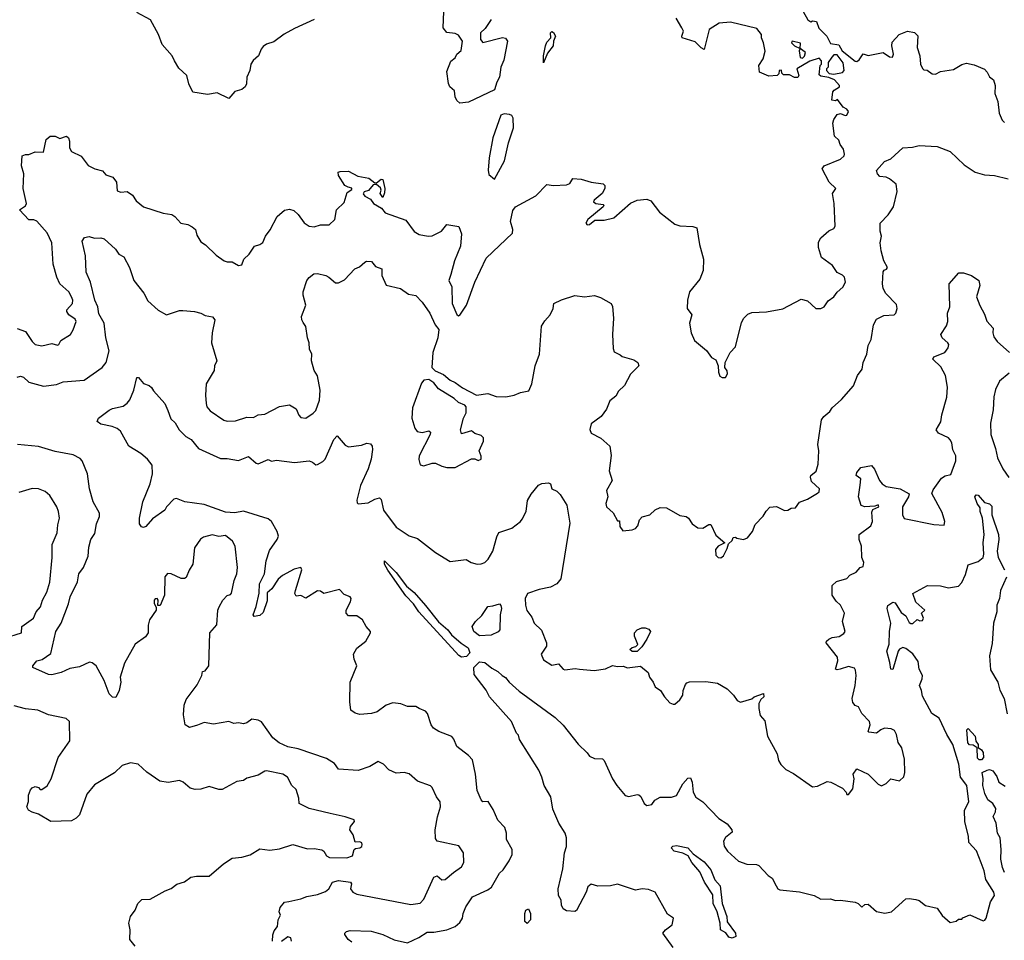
# Model space of a CAD drawing. Extents: x 1690054 to 1842981, y 782881 to 914114.
# Tile 178 of 256: x 1760730 to 1766735, y 838131 to 843745. Entities that reach past the tile are written whole.
import ezdxf

# ---------------------------------------------------------------- set-up
doc = ezdxf.new("R2010")
doc.units = 0

msp = doc.modelspace()

# ---------------------------------------------------------------- linework, layer by layer
at = {"layer": '0CON10XD'}
for points in [[(1762525, 843745.6), (1762405, 843690.6), (1762343, 843657), (1762279.6, 843610.4), (1762234.6, 843595.4), (1762215, 843581.9), (1762201.5, 843565), (1762186.8, 843525), (1762153.2, 843496.8), (1762138.9, 843475), (1762132.5, 843435), (1762114.4, 843395), (1762113.1, 843355), (1762105.4, 843335), (1762085, 843319.6), (1762042.8, 843307.2), (1762006, 843264), (1761935, 843299.5), (1761875, 843288.4), (1761785, 843302.5), (1761761.2, 843355), (1761750, 843405), (1761700.5, 843450.5), (1761673.8, 843495), (1761658.8, 843525), (1761598.2, 843595), (1761576.2, 843655), (1761527.2, 843745), (1761445, 843790)], [(1763604.3, 843745.7), (1763569.1, 843690.9), (1763539.7, 843665), (1763540.5, 843625), (1763555, 843605.3), (1763675, 843637), (1763692.5, 843632.5), (1763703.8, 843615), (1763681.9, 843498.1), (1763664.5, 843455), (1763657, 843395), (1763639.8, 843365), (1763625, 843317.5), (1763467.7, 843242.3), (1763415, 843235.4), (1763395, 843252.1), (1763385.7, 843275), (1763382, 843312), (1763352.9, 843335), (1763345, 843356.7), (1763335, 843430), (1763358.4, 843491.6), (1763385, 843513.5), (1763396.6, 843535), (1763421.9, 843558.1), (1763430, 843615), (1763405, 843650.2), (1763385, 843661.8), (1763335, 843667.1), (1763312.4, 843695), (1763315.7, 843795)], [(1765507.5, 843795), (1765537.5, 843745), (1765555, 843732.5), (1765565, 843737.5), (1765590, 843735), (1765604.2, 843694.2), (1765652.5, 843645), (1765675, 843600), (1765725, 843592.5), (1765746.1, 843556.1), (1765825, 843493.3), (1765835, 843490), (1765849.5, 843500.5), (1765875, 843537.5), (1765905, 843526.7), (1765995, 843545.6), (1766035, 843519.7), (1766052.2, 843517.8), (1766059.6, 843535), (1766048.7, 843585), (1766051.1, 843608.9), (1766093.3, 843655), (1766145, 843676.2), (1766187.7, 843667.7), (1766207.3, 843647.3), (1766204.1, 843575.9), (1766218.8, 843525), (1766223.3, 843475), (1766235, 843447.5), (1766245, 843440), (1766265, 843437.5), (1766295.5, 843415.5), (1766315, 843412.9), (1766345, 843429.2), (1766425, 843442.5), (1766475, 843472.9), (1766505, 843481.1)], [(1762733.3, 842723.3), (1762713.3, 842735), (1762673.3, 842795), (1762672.5, 842815), (1762685, 842820), (1762735, 842822), (1762791.3, 842791.3), (1762858.7, 842778.7), (1762895, 842750), (1762905, 842750), (1762935, 842772.5), (1762945, 842770), (1762955.8, 842715), (1762955, 842690), (1762945, 842660), (1762927.5, 842685), (1762933.8, 842705), (1762930, 842720), (1762905, 842740), (1762885, 842737.5), (1762856.2, 842703.8), (1762830, 842695), (1762825, 842682.5), (1762835, 842670), (1762870, 842650), (1762887.5, 842625), (1762936.4, 842596.4), (1762957.7, 842567.7), (1763085, 842522.5), (1763135, 842454.2), (1763166.7, 842435), (1763220, 842425), (1763245, 842427.8), (1763301.9, 842455), (1763335, 842496.7), (1763408.1, 842485), (1763425, 842440), (1763418.2, 842365), (1763382.5, 842275), (1763359.5, 842190.5), (1763347.5, 842155), (1763365.8, 842115.8), (1763368, 842015), (1763395, 841947.5), (1763405, 841940), (1763415, 841943.3), (1763454.6, 842005), (1763506.3, 842145), (1763575, 842291.2), (1763735.7, 842444.3), (1763738.2, 842465), (1763723.3, 842515), (1763738, 842582), (1763753.6, 842605), (1763878.5, 842671.5), (1763945, 842740), (1763985, 842734), (1764065, 842738.6), (1764085, 842746.7), (1764104.1, 842775.9), (1764155, 842772.4), (1764215, 842754.7), (1764288, 842745), (1764298.1, 842735), (1764298.6, 842715), (1764282, 842685), (1764233.3, 842645), (1764230, 842635), (1764244.4, 842624.4), (1764289.2, 842619.2), (1764293.3, 842615), (1764288.8, 842605), (1764195, 842527.5), (1764183.1, 842505), (1764190, 842495), (1764205, 842496.2), (1764237.4, 842522.6), (1764295, 842523.2), (1764353.3, 842536.7), (1764455, 842627.3), (1764496.2, 842643.8), (1764555, 842650), (1764579.7, 842639.7), (1764630.9, 842570.9), (1764725, 842497.5), (1764755, 842488.1), (1764835, 842484.2), (1764860, 842475), (1764876, 842375), (1764900, 842285), (1764897.8, 842215), (1764877.8, 842162.2), (1764815.6, 842085), (1764802.9, 842035), (1764800.8, 841985), (1764830, 841945), (1764813.8, 841895), (1764824, 841835), (1764845, 841788.8), (1764917.7, 841727.7), (1764950, 841685), (1764975, 841670), (1764990, 841635), (1764992.5, 841595), (1765000.7, 841570.7), (1765015, 841562.5), (1765035, 841563.3), (1765047.1, 841585), (1765043.9, 841603.9), (1765030, 841625), (1765032.5, 841655), (1765062, 841715), (1765095, 841750), (1765132.3, 841897.7), (1765146.4, 841925), (1765170.6, 841949.4), (1765195, 841960), (1765285, 841964.3), (1765385, 841982.9), (1765495, 842041.2), (1765535, 842030), (1765584.6, 841984.6), (1765615.6, 841984.4), (1765635.5, 841994.5), (1765660.2, 842029.8), (1765695.5, 842054.5), (1765715.6, 842084.4), (1765750.8, 842115), (1765765.6, 842145), (1765760.8, 842175), (1765747.8, 842187.8), (1765715, 842203.1), (1765686.8, 842246.8), (1765619.2, 842295), (1765600.6, 842355), (1765601.2, 842388.8), (1765615, 842415.9), (1765665, 842458), (1765695, 842472), (1765704.2, 842485.8), (1765697.1, 842625), (1765686, 842685), (1765707.5, 842715), (1765666.2, 842755), (1765624.5, 842835), (1765635.8, 842855), (1765735, 842894.5), (1765757.5, 842915), (1765760.8, 842925), (1765754.2, 842955), (1765734, 842985), (1765725, 843011.2), (1765700, 843035), (1765688.8, 843115), (1765694.1, 843135.9), (1765715, 843166.7), (1765735, 843173.3), (1765765, 843161.2), (1765775, 843163.8), (1765783.8, 843185), (1765775, 843200), (1765751.7, 843211.7), (1765718.3, 843258.3), (1765705, 843250), (1765682.5, 843255), (1765690, 843305), (1765696.7, 843315), (1765730, 843335), (1765730, 843345), (1765698.3, 843378.3), (1765665, 843392.5), (1765615, 843400), (1765605, 843410), (1765612.5, 843465), (1765620, 843475), (1765620, 843495), (1765605, 843510), (1765548.3, 843491.7), (1765470, 843445), (1765482.5, 843405), (1765475, 843392.5), (1765455, 843392.5), (1765425, 843410), (1765388.3, 843408.3), (1765378.3, 843418.3), (1765375, 843437.5), (1765362.5, 843435), (1765360, 843415), (1765350, 843405), (1765298.3, 843401.7), (1765242.5, 843425), (1765237.5, 843465), (1765263.6, 843506.4), (1765275.9, 843554.1), (1765266.2, 843605), (1765253.3, 843635), (1765253.8, 843655), (1765225, 843690.6), (1765065, 843729.5), (1764995, 843724.4), (1764935, 843686.2), (1764905, 843563.3), (1764885, 843574.3), (1764850, 843610), (1764770, 843635), (1764767.5, 843645), (1764777.5, 843675), (1764768.8, 843695), (1764733.1, 843755)], [(1763925, 843482.5), (1763924.7, 843524.7), (1763937.4, 843585), (1763945, 843607.3), (1763968.6, 843635), (1763966.7, 843665), (1763975, 843673.3), (1763985, 843667.5), (1763997.3, 843645), (1763985.3, 843615), (1763983.5, 843585), (1763948.8, 843541.2), (1763925, 843482.5)], [(1765505, 843510), (1765517, 843523), (1765522.5, 843545), (1765490, 843570), (1765492.5, 843602.5), (1765440, 843615), (1765437.5, 843605), (1765455, 843586.7), (1765490, 843570), (1765483.3, 843555), (1765490, 843515), (1765505, 843510)], [(1765695, 843412.5), (1765747, 843423), (1765757.5, 843435), (1765751.7, 843481.7), (1765715, 843530), (1765695, 843530), (1765683.6, 843516.4), (1765660, 843485), (1765660, 843455), (1765650, 843445), (1765650, 843435), (1765667, 843417), (1765695, 843412.5)], [(1766505, 843481.1), (1766550.3, 843470.3), (1766613.2, 843443.2), (1766631.2, 843425), (1766645, 843397.5), (1766669.2, 843379.2), (1766678.8, 843345), (1766676.7, 843295), (1766696.1, 843246.1), (1766703.8, 843175), (1766721.7, 843131.7), (1766735, 843117.5)], [(1763625, 842772.5), (1763686.2, 842883.8), (1763711.6, 842995), (1763740.9, 843085), (1763740.3, 843145), (1763731.2, 843161.2), (1763717.4, 843167.4), (1763685, 843171), (1763665, 843162.3), (1763614.8, 843024.8), (1763592.4, 842902.4), (1763587.7, 842827.7), (1763591.7, 842801.7), (1763625, 842772.5)], [(1760715, 841862.5), (1760765, 841844.4), (1760805, 841782.5), (1760825, 841764.4), (1760865, 841757.1), (1760925, 841771.4), (1760959.4, 841760.6), (1760968.8, 841765), (1760981.4, 841788.6), (1761038.6, 841825), (1761056.2, 841853.8), (1761074.4, 841905), (1761068.7, 841918.7), (1761030, 841945), (1761017.5, 841965), (1761018.1, 841975), (1761051.4, 842015), (1761053.1, 842035), (1761045.4, 842055.4), (1761028.6, 842085), (1760973.5, 842135), (1760955.5, 842174.5), (1760934, 842255), (1760926.4, 842385), (1760896.2, 842445), (1760835, 842515.8), (1760815, 842524.2), (1760785, 842524), (1760727.5, 842585), (1760765, 842610), (1760770.6, 842625), (1760751.1, 842715), (1760755.6, 842805.6), (1760740, 842855), (1760744.2, 842915.8), (1760765, 842923.3), (1760785, 842922.5), (1760825, 842938.8), (1760875, 842937.5), (1760890.6, 843015), (1760915, 843034.5), (1760945, 843035.3), (1760975, 843020), (1761015, 843034.4), (1761027.8, 843025), (1761034.4, 843005), (1761033, 842963), (1761045, 842940.8), (1761105, 842912.5), (1761146.4, 842856.4), (1761188.8, 842835), (1761234.1, 842824.1), (1761255, 842800), (1761296.7, 842785), (1761320, 842755), (1761325, 842702.5), (1761346.4, 842693.6), (1761385, 842696.7), (1761416.7, 842675), (1761440.5, 842640.5), (1761485, 842604), (1761603.9, 842566.1), (1761657.3, 842557.3), (1761675.9, 842545.9), (1761712.5, 842505), (1761755, 842496.2), (1761782.1, 842482.1), (1761802, 842465), (1761810.9, 842430.9), (1761835, 842391.2), (1761862.5, 842372.5), (1761928.3, 842308.3), (1761977.5, 842275), (1761995, 842268), (1762025, 842268), (1762065, 842246.7), (1762085, 842250), (1762097.5, 842285), (1762130, 842315), (1762162.5, 842365), (1762195, 842373.3), (1762212.5, 842387.5), (1762228.1, 842425), (1762257, 842463), (1762300, 842545), (1762345, 842584), (1762375, 842590), (1762401.2, 842581.2), (1762428, 842558), (1762465, 842506.7), (1762495, 842486), (1762525, 842482.5), (1762565, 842494.2), (1762616.7, 842495), (1762652.7, 842527.3), (1762662.5, 842585), (1762708.6, 842631.4), (1762727.7, 842692.3), (1762755, 842710), (1762755, 842717.5), (1762733.3, 842723.3)], [(1766034, 842774), (1766015, 842784.5), (1765975, 842790), (1765961.1, 842805), (1765956.2, 842825), (1766005, 842880), (1766042.3, 842897.7), (1766115, 842963.3), (1766175, 842968), (1766215, 842978.8), (1766325, 842971.4), (1766405, 842941.2), (1766490, 842860), (1766556.4, 842816.4), (1766615, 842800), (1766674.3, 842794.3), (1766757.5, 842775)], [(1760715, 841565.5), (1760735, 841571.9), (1760753.8, 841565), (1760785, 841534.4), (1760875, 841511.1), (1760955, 841521.3), (1760995, 841537.7), (1761122.3, 841547.7), (1761232, 841625), (1761257.5, 841655), (1761274.5, 841725), (1761255.9, 841805), (1761245, 841894), (1761211.9, 841951.9), (1761206.9, 841995), (1761187.8, 842035), (1761160.6, 842145), (1761134.3, 842205), (1761131.4, 842305), (1761111.5, 842395), (1761123.9, 842416.1), (1761152.6, 842422.6), (1761185, 842412.9), (1761225, 842414.2), (1761245, 842408), (1761314.2, 842345), (1761335, 842316.2), (1761365, 842298.8), (1761399.6, 842235), (1761425, 842154.2), (1761487.4, 842077.4), (1761510.6, 842030.6), (1761575, 841972.9), (1761625, 841946.2), (1761705, 841972), (1761725, 841972), (1761795, 841966.2), (1761835, 841956), (1761861.4, 841941.4), (1761905, 841933.3), (1761920, 841915), (1761903.3, 841835), (1761898.6, 841775), (1761931.2, 841665), (1761918.1, 841635), (1761916, 841605), (1761866.4, 841523.6), (1761862.2, 841455), (1761867.1, 841405), (1761872, 841385), (1761890.9, 841360.9), (1761975, 841302.5), (1761995, 841297.5), (1762045, 841299.2), (1762115, 841320.4), (1762155, 841320), (1762185, 841335.5), (1762225, 841339.6), (1762313.9, 841386.1), (1762375, 841396.9), (1762415, 841371.2), (1762432.5, 841332.5), (1762445, 841318.8), (1762475, 841316), (1762520, 841345), (1762535, 841362.5), (1762557.5, 841425), (1762562.2, 841485), (1762545, 841572.5), (1762525.7, 841605.7), (1762510.3, 841665), (1762510.7, 841705), (1762497.9, 841735), (1762495.4, 841775), (1762484.5, 841805), (1762474.2, 841874.2), (1762459.1, 841899.1), (1762450, 841915), (1762448.6, 841935), (1762474.2, 842005), (1762458.8, 842065), (1762459.2, 842085), (1762480.8, 842155), (1762495, 842173.8), (1762524.4, 842195.6), (1762545, 842198), (1762595.9, 842185.9), (1762615.8, 842175.8), (1762655, 842140), (1762675, 842140), (1762710.5, 842159.5), (1762773.8, 842225), (1762802.2, 842237.8), (1762835, 842267.5), (1762845, 842272.5), (1762875, 842270), (1762900, 842240), (1762937.5, 842225), (1762937.5, 842185), (1762965, 842125.4), (1763052.5, 842105), (1763101.9, 842071.9), (1763145, 842062.7), (1763185, 842023.1), (1763231.7, 841955), (1763264.6, 841884.6), (1763285.5, 841855), (1763280.4, 841805), (1763248.5, 841715), (1763242.3, 841625), (1763263.4, 841603.4), (1763315, 841582.1), (1763355, 841547.5), (1763385, 841533.4), (1763429.7, 841499.7), (1763515, 841455.6), (1763585, 841466.2), (1763635, 841447.1), (1763695, 841446.2), (1763745, 841454.6), (1763785, 841471.4), (1763835, 841482.5), (1763853.3, 841525), (1763872.7, 841635), (1763900.3, 841705), (1763912.9, 841877.1), (1763932, 841908), (1763966, 841945), (1763983.3, 841985), (1763987.5, 842015), (1764035, 842037.5), (1764115, 842063.3), (1764175, 842055.8), (1764235, 842063.8), (1764271.2, 842051.2), (1764336.2, 842015), (1764345.9, 841995.9), (1764351.6, 841925), (1764345.3, 841825), (1764349.1, 841739.1), (1764355, 841720), (1764392, 841702), (1764405, 841691.2), (1764475, 841670), (1764498.8, 841655), (1764506.7, 841635), (1764455, 841583.3), (1764419.2, 841515), (1764380.9, 841479.1), (1764365, 841449.2), (1764328.7, 841421.3), (1764309.1, 841370.9), (1764275.8, 841325), (1764215, 841281.2), (1764206, 841246), (1764215, 841223.3), (1764274.1, 841194.1), (1764328.8, 841145), (1764336.6, 841086.6), (1764324.6, 840994.6), (1764342.5, 840935), (1764308.8, 840875), (1764316.2, 840835), (1764303.8, 840795), (1764308.8, 840775), (1764348.3, 840738.3), (1764375, 840690), (1764388.3, 840688.3), (1764390, 840655), (1764408.3, 840628.3), (1764465, 840633.3), (1764485, 840643.3), (1764500.7, 840659.3), (1764510, 840695), (1764527, 840713), (1764572.5, 840725), (1764605, 840756.7), (1764635, 840771.2), (1764675, 840768.8), (1764755, 840721.2), (1764795, 840716.2), (1764808.8, 840705), (1764831.7, 840671.7), (1764865, 840646.7), (1764896.1, 840643.9), (1764933, 840667), (1764945, 840667.5), (1764975, 840602.5), (1765030, 840555), (1764990, 840535), (1764972.5, 840515), (1764975, 840480), (1764990, 840465), (1765005, 840462.5), (1765022.5, 840475), (1765045, 840520), (1765051.7, 840548.3), (1765075, 840570), (1765081.7, 840588.3), (1765095, 840590), (1765103, 840583), (1765144.3, 840574.3), (1765169.2, 840585), (1765200, 840625), (1765215, 840667.5), (1765265, 840718), (1765282.1, 840747.9), (1765305, 840772), (1765345, 840775.8), (1765395, 840751.9), (1765415, 840754.3), (1765435, 840765.8), (1765460.7, 840769.3), (1765486.4, 840803.6), (1765535, 840821.4), (1765595, 840857.5), (1765605, 840866.7), (1765606.9, 840885), (1765559.6, 840929.6), (1765551.8, 840955), (1765555.4, 840965), (1765587.6, 840992.4), (1765600, 841035), (1765602.8, 841115), (1765597.1, 841155), (1765620, 841305), (1765633.8, 841325), (1765670, 841355), (1765685, 841378), (1765741.2, 841428.8), (1765815, 841512), (1765839.2, 841575), (1765868.5, 841615), (1765874.1, 841655), (1765896.5, 841705), (1765905, 841758.6), (1765922.4, 841795), (1765937.7, 841885), (1765955, 841918.8), (1765999.7, 841940.3), (1766063.8, 841945), (1766072.9, 841955), (1766081.9, 841985), (1766078.3, 842008.3), (1766012.2, 842075), (1765996.4, 842105), (1765991.2, 842135), (1765995, 842207.5), (1766001.9, 842218.1), (1766016.6, 842223.4), (1766021.4, 842235), (1765999.1, 842275), (1765984.3, 842335), (1765977.4, 842385), (1765986.7, 842425), (1765978.5, 842455), (1765976.7, 842505), (1766026.2, 842555), (1766058, 842605), (1766081.8, 842698.2), (1766075, 842741.9), (1766034, 842774)], [(1763827.5, 840812.5), (1763848.6, 840851.4), (1763894.1, 840905.9), (1763913.6, 840916.4), (1763955, 840920), (1763967.5, 840915), (1763974.3, 840884.3), (1764005, 840870), (1764025, 840848.8), (1764066.5, 840785), (1764084.3, 840675), (1764029.8, 840335), (1764006, 840305), (1763966.7, 840285), (1763898.9, 840271.1), (1763826.2, 840245), (1763812, 840215), (1763814.2, 840175), (1763822.3, 840142.3), (1763852.3, 840102.3), (1763867.5, 840065), (1763912.1, 840022.1), (1763943.3, 839945), (1763942.9, 839925), (1763910.8, 839875), (1763925, 839841.2), (1763975, 839808.8), (1764015, 839816.2), (1764043.3, 839785), (1764055, 839780), (1764117.7, 839787.7), (1764144.3, 839784.3), (1764233.9, 839776.1), (1764303.2, 839786.8), (1764345, 839807.5), (1764375, 839800), (1764411.7, 839801.7), (1764435, 839793.3), (1764515, 839802.5), (1764562.5, 839765), (1764570, 839735), (1764593.3, 839705), (1764605, 839677.5), (1764637.5, 839655), (1764662.5, 839615), (1764695, 839580), (1764715, 839570), (1764725, 839570), (1764755, 839597.5), (1764773.8, 839625), (1764776.2, 839655), (1764789.6, 839690.4), (1764798.5, 839701.5), (1764815, 839707.5), (1764915, 839708.5), (1764985, 839699.4), (1765044.6, 839664.6), (1765083.3, 839625), (1765105, 839592.5), (1765125, 839582.5), (1765195, 839603.3), (1765210, 839615), (1765267, 839637), (1765267.5, 839615), (1765250.7, 839599.3), (1765237.5, 839575), (1765236.7, 839545), (1765245, 839502.5), (1765275, 839470), (1765291.4, 839375), (1765348.5, 839268.5), (1765357.8, 839227.8), (1765372.4, 839202.4), (1765402.5, 839172.5), (1765448.5, 839148.5), (1765565, 839066.7), (1765595, 839070), (1765655, 839100), (1765675.9, 839095.9), (1765748.3, 839058.3), (1765770, 839035), (1765775, 839020), (1765785, 839020), (1765810, 839055), (1765820, 839115), (1765813.3, 839145), (1765835, 839177.5), (1765905, 839143.3), (1765965, 839083.8), (1765985, 839073.3), (1766015, 839086.7), (1766043.6, 839116.4), (1766095, 839103.3), (1766122.3, 839127.7), (1766127.5, 839155), (1766125.8, 839235), (1766110.8, 839305), (1766088, 839338), (1766077.9, 839385), (1766065, 839411.2), (1766045, 839420.6), (1766005, 839423.8), (1765981.9, 839415), (1765955, 839394.4), (1765909.2, 839399.2), (1765904, 839405), (1765915.7, 839445), (1765913.1, 839465), (1765865.9, 839515), (1765845.5, 839555), (1765825, 839563.8), (1765811.7, 839581.7), (1765806.9, 839605), (1765825.1, 839684.9), (1765831.7, 839745), (1765828.2, 839778.2), (1765820.2, 839790.2), (1765785, 839800.9), (1765733.9, 839783.9), (1765715, 839780.6), (1765706.2, 839785), (1765720, 839835), (1765716.6, 839856.6), (1765649.2, 839945), (1765650.8, 839955), (1765665, 839967.8), (1765685, 839977.1), (1765727.2, 839982.8), (1765757.1, 840002.9), (1765764.4, 840015), (1765748.2, 840075), (1765760.5, 840125), (1765736.2, 840175), (1765709.3, 840199.3), (1765685.7, 840235), (1765684.8, 840295), (1765710.9, 840319.1), (1765775, 840338.1), (1765791.9, 840358.1), (1765831.9, 840375), (1765855, 840403.8), (1765875, 840410), (1765877.8, 840435), (1765865.4, 840465.4), (1765863.1, 840535), (1765850, 840575), (1765850.4, 840605), (1765920.7, 840659.3), (1765930.9, 840685), (1765927.6, 840742.4), (1765932.2, 840757.8), (1765970, 840775), (1765965, 840786.5), (1765945, 840778), (1765885, 840774.2), (1765862.6, 840782.6), (1765844.6, 840834.6), (1765856.5, 840906.5), (1765858.9, 840945), (1765832.3, 840965), (1765835, 840983.1), (1765860, 841015), (1765925, 841025.5), (1765942.5, 841005), (1765974.1, 840934.1), (1765990, 840915), (1766015, 840898.8), (1766100, 840885), (1766153.6, 840853.6), (1766150.8, 840835), (1766113.3, 840775), (1766114.6, 840725), (1766125, 840703.3), (1766305, 840667.5), (1766368.3, 840661.7), (1766372.5, 840685), (1766355, 840740), (1766292.5, 840855), (1766301.7, 840878.3), (1766351.1, 840948.9), (1766375, 840962.5), (1766408.8, 840971.2), (1766440, 841055), (1766440, 841085), (1766421.5, 841121.5), (1766415.2, 841165), (1766405, 841183.8), (1766394.5, 841195), (1766333.9, 841223.9), (1766318.6, 841245), (1766347.3, 841292.7), (1766353.2, 841335), (1766383.6, 841443.6), (1766388, 841505), (1766375.9, 841575.9), (1766347.3, 841627.3), (1766298, 841675), (1766305, 841690), (1766372.5, 841715), (1766392.5, 841745), (1766395.5, 841765), (1766390.6, 841775), (1766355.7, 841805), (1766348.1, 841825), (1766381.4, 841878.6), (1766390.5, 841905), (1766388.9, 841955), (1766402.3, 841995), (1766398.8, 842135), (1766457.5, 842202.5), (1766485, 842201.1), (1766535.4, 842185.4), (1766579.2, 842155), (1766585.8, 842124.2), (1766565.8, 842055), (1766585, 842003.3), (1766615, 841950), (1766627.3, 841907.3), (1766666.9, 841865), (1766664.4, 841835), (1766671.7, 841811.7), (1766692.2, 841782.2), (1766765.8, 841715)], [(1766765, 841589.4), (1766705, 841540.8), (1766681, 841489), (1766670.3, 841445), (1766666.2, 841365), (1766650.3, 841285), (1766651.8, 841215), (1766680.9, 841130.9), (1766693.7, 841073.7), (1766726.4, 841006.4), (1766763.4, 840953.4)], [(1762755, 838119.2), (1762734, 838135), (1762713, 838167), (1762712.5, 838175), (1762722.5, 838185), (1762745, 838190), (1762874, 838186), (1762945, 838166.2), (1763014.4, 838134.4), (1763095, 838115.4), (1763165, 838148.2), (1763215, 838180.8), (1763255, 838181.2), (1763335, 838195.4), (1763385.7, 838215), (1763415, 838240), (1763430.8, 838265), (1763434.2, 838295), (1763450.6, 838335), (1763490.8, 838395), (1763585, 838438.2), (1763607.3, 838455), (1763655, 838540), (1763679.3, 838560.7), (1763715.8, 838615), (1763734, 838655), (1763732.5, 838685), (1763699.2, 838745), (1763698, 838785), (1763688.3, 838818.3), (1763645, 838862.5), (1763617.9, 838927.9), (1763586.4, 838976.4), (1763555, 838976.2), (1763545, 838987.5), (1763520.8, 839045), (1763510, 839145), (1763490.5, 839230.5), (1763467.7, 839257.7), (1763395, 839312.5), (1763377.9, 839357.9), (1763365, 839374.3), (1763286.2, 839405), (1763254, 839425), (1763240, 839445), (1763217.5, 839515), (1763205, 839527.7), (1763165.2, 839545.2), (1763145, 839556.1), (1763095, 839557.7), (1763055, 839573.1), (1763005, 839578.5), (1762965, 839565.8), (1762910, 839525), (1762875, 839513.1), (1762805, 839508.6), (1762775, 839516), (1762748.8, 839535), (1762742.5, 839585), (1762746, 839705), (1762785.6, 839805), (1762769.2, 839845), (1762765.7, 839875), (1762785, 839912), (1762841.2, 839955), (1762870, 840005), (1762870, 840015), (1762842.5, 840045), (1762820, 840085), (1762785, 840110), (1762735, 840110), (1762720, 840125), (1762720, 840145), (1762748, 840195), (1762750.8, 840215), (1762745, 840225.8), (1762708.9, 840238.9), (1762679.5, 840269.5), (1762585, 840246.7), (1762565, 840260), (1762545, 840261.2), (1762475, 840216.7), (1762445, 840233.3), (1762415, 840230), (1762408, 840245), (1762411.5, 840265), (1762450.5, 840390.5), (1762443.8, 840403.8), (1762404, 840394), (1762333.5, 840356.5), (1762307, 840333), (1762266.7, 840275), (1762239.7, 840250.3), (1762238.3, 840201.7), (1762215, 840130), (1762195, 840111.2), (1762160, 840105), (1762153.3, 840115), (1762172.5, 840167.5), (1762191.2, 840248.8), (1762193.2, 840305), (1762221.8, 840365), (1762233, 840445), (1762252.5, 840507.5), (1762300, 840575), (1762307.5, 840595), (1762300.7, 840625), (1762265.4, 840685), (1762245, 840702), (1762095, 840748.1), (1762042.4, 840737.6), (1761985, 840742.3), (1761855, 840788.6), (1761737.5, 840805), (1761685.6, 840825.6), (1761669.1, 840820.9), (1761626, 840775), (1761615, 840753.8), (1761539.5, 840700.5), (1761498.8, 840655), (1761485, 840648), (1761471.7, 840651.7), (1761461.3, 840671.3), (1761459.5, 840705), (1761481.4, 840805), (1761525.6, 840914.4), (1761539.2, 840975), (1761537.9, 841027.9), (1761510, 841065), (1761469.4, 841099.4), (1761395, 841144.2), (1761343.8, 841235), (1761325, 841252), (1761294.6, 841264.6), (1761225, 841278.2), (1761203.1, 841295), (1761210, 841315), (1761275, 841363.8), (1761295.9, 841374.1), (1761361.7, 841388.3), (1761385, 841406), (1761402.3, 841427.7), (1761426, 841485), (1761445, 841562.5), (1761455, 841562.5), (1761485, 841527.5), (1761520, 841515), (1761533, 841503), (1761545, 841482.5), (1761615.6, 841405.6), (1761632.9, 841362.9), (1761651.7, 841311.7), (1761677, 841287), (1761703.2, 841243.2), (1761742.4, 841202.4), (1761775, 841184.4), (1761819.4, 841129.4), (1761955, 841069), (1761995, 841070), (1762065, 841056.9), (1762125, 841081.4), (1762171.2, 841041.2), (1762185, 841036.2), (1762245, 841062.5), (1762265, 841053.1), (1762295, 841058.9), (1762405, 841044.5), (1762495, 841054.5), (1762515, 841047.8), (1762535, 841031.4), (1762545, 841032.5), (1762579.2, 841050.8), (1762593.1, 841065), (1762645.4, 841184.6), (1762665, 841207.5), (1762715, 841150.6), (1762735, 841140), (1762815, 841150), (1762847, 841163), (1762869.3, 841159.3), (1762880, 841145), (1762881.2, 841125), (1762874.2, 841065), (1762854.1, 841005.9), (1762809, 840905), (1762786, 840816), (1762788.8, 840798.8), (1762795, 840792.5), (1762855, 840798), (1762895, 840822), (1762925, 840830), (1762935, 840820), (1762948, 840755), (1763025, 840651.2), (1763105, 840598), (1763155, 840580.8), (1763265, 840495.8), (1763355, 840441.2), (1763453.6, 840453.6), (1763484.1, 840434.1), (1763520, 840425), (1763545, 840426), (1763566.7, 840435), (1763586.2, 840455), (1763615, 840503.8), (1763639.3, 840590.7), (1763652.6, 840617.4), (1763731.2, 840645), (1763784.2, 840685), (1763795, 840700), (1763818.2, 840745), (1763827.5, 840812.5)], [(1763385, 841013.3), (1763485, 841066.7), (1763505, 841066.7), (1763525, 841056), (1763543.8, 841065), (1763544.1, 841084.1), (1763532.5, 841115), (1763558, 841175), (1763558, 841195), (1763545, 841208.8), (1763505, 841222.5), (1763485, 841237.5), (1763425, 841220), (1763417.5, 841245), (1763436.7, 841315), (1763452.7, 841347.3), (1763453.5, 841385), (1763445.2, 841395.2), (1763405, 841411.6), (1763380, 841435), (1763283.3, 841493.3), (1763255, 841530.2), (1763225, 841550), (1763195, 841546.7), (1763180.7, 841529.3), (1763125, 841378.8), (1763122, 841315), (1763138.8, 841255), (1763154.4, 841234.4), (1763185, 841228.1), (1763225, 841237.1), (1763235, 841230), (1763232.5, 841215), (1763166.7, 841085), (1763163.1, 841063.1), (1763171.2, 841031.2), (1763193.6, 841023.6), (1763245, 841040), (1763265, 841040), (1763305, 841022.5), (1763335, 841013.3), (1763385, 841013.3)], [(1762272.5, 838125), (1762273.3, 838165), (1762281.7, 838188.3), (1762302.5, 838215), (1762306.7, 838255), (1762320, 838285), (1762312.5, 838305), (1762318.3, 838331.7), (1762345, 838364), (1762371.7, 838368.3), (1762445, 838383.1), (1762481.2, 838398.8), (1762545, 838409.2), (1762595, 838428.9), (1762615.8, 838445), (1762636.7, 838485), (1762674.7, 838495.3), (1762746.7, 838485), (1762753.3, 838475), (1762746.7, 838445), (1762761.2, 838425), (1762785, 838412.9), (1763115, 838349.2), (1763172.7, 838357.3), (1763195, 838382), (1763255, 838516.2), (1763275, 838523.3), (1763305, 838500), (1763325, 838502), (1763374.7, 838545.3), (1763425, 838578.8), (1763438.8, 838605), (1763435.7, 838665), (1763407.8, 838707.8), (1763276, 838736), (1763265, 838752.5), (1763264.2, 838805), (1763277, 838883), (1763296.7, 838945), (1763293.8, 838975), (1763272, 839005), (1763245, 839063.3), (1763235, 839073.3), (1763155, 839101.2), (1763105, 839145.8), (1763075, 839154), (1763025, 839150), (1762981.1, 839171.1), (1762948, 839205), (1762915, 839221.4), (1762865, 839190), (1762795, 839167.2), (1762675, 839174.3), (1762649.9, 839209.9), (1762600.1, 839240.1), (1762428.6, 839298.6), (1762365, 839311.4), (1762311.4, 839335), (1762274.2, 839365), (1762205, 839463.3), (1762183.9, 839473.9), (1762145, 839478.8), (1762115, 839456.2), (1762095, 839452), (1762065, 839456.7), (1762035, 839452.5), (1762005, 839466), (1761910.9, 839449.1), (1761855, 839458.6), (1761813.3, 839443.3), (1761765, 839428), (1761738.8, 839445), (1761729.4, 839505), (1761733.3, 839565), (1761745, 839600), (1761812.1, 839687.9), (1761840.6, 839745), (1761845, 839770), (1761860, 839775), (1761882.5, 839805), (1761888.6, 840005), (1761932, 840055), (1761938.2, 840145), (1761946, 840164), (1761969.2, 840205), (1761995, 840234), (1762015, 840240), (1762021.7, 840248.3), (1762037.3, 840325), (1762053.5, 840365), (1762058.1, 840405), (1762044.4, 840535), (1762027.8, 840565), (1761985, 840599.2), (1761944.3, 840594.3), (1761904, 840604), (1761850, 840590), (1761832.6, 840577.4), (1761796, 840525), (1761786, 840425), (1761762.3, 840387.7), (1761745, 840342.5), (1761735, 840336.7), (1761715, 840337.5), (1761653.9, 840366.1), (1761631.9, 840368.1), (1761615, 840347.5), (1761612.5, 840235), (1761587, 840173), (1761572.5, 840172.5), (1761573.3, 840205), (1761567.5, 840215), (1761555, 840213.3), (1761550.8, 840205), (1761548.8, 840185), (1761561.7, 840161.7), (1761562.5, 840145), (1761522.2, 840085), (1761513.1, 840053.1), (1761513.8, 840005), (1761497.4, 839982.6), (1761434, 839936), (1761369.3, 839820.7), (1761343.3, 839735), (1761345.6, 839705), (1761336.6, 839653.4), (1761315, 839611.2), (1761295, 839614), (1761275, 839633.3), (1761245.6, 839715), (1761196, 839805), (1761172.3, 839822.3), (1761155, 839826.2), (1761095, 839798), (1761035, 839789.2), (1760983.3, 839765), (1760925, 839750.6), (1760905, 839752.9), (1760810, 839795), (1760810, 839805), (1760833.3, 839835), (1760867.2, 839842.8), (1760919.1, 839880.9), (1760950, 840015), (1760982.5, 840065), (1761027.4, 840182.6), (1761037.7, 840225), (1761082.3, 840317.7), (1761091.2, 840365), (1761119.2, 840405), (1761147.1, 840472.9), (1761151.7, 840528.3), (1761164.4, 840575), (1761188.9, 840611.1), (1761198.3, 840671.7), (1761215.6, 840715), (1761215.5, 840735), (1761176.9, 840805), (1761156, 840885), (1761142.5, 840975), (1761110.5, 841055), (1761099.2, 841069.2), (1761055, 841091.1), (1760945, 841111.5), (1760845, 841142.2), (1760716, 841154)], [(1760636.6, 839973.4), (1760740, 840005), (1760743.3, 840045), (1760813.1, 840095), (1760829.5, 840135), (1760857.1, 840165), (1760867.8, 840205), (1760895.5, 840255), (1760914.4, 840315), (1760928.5, 840465), (1760927.5, 840545), (1760957.5, 840615), (1760961.4, 840665), (1760972.9, 840705), (1760965.5, 840745.5), (1760956.7, 840775), (1760913.4, 840843.4), (1760885, 840867.5), (1760844.4, 840884.4), (1760805, 840885.6), (1760725, 840861.9)], [(1764669.2, 838195), (1764710, 838225), (1764716.4, 838265), (1764679.7, 838289.7), (1764605, 838423.8), (1764565, 838440), (1764526.1, 838443.9), (1764485, 838435.8), (1764375, 838472.5), (1764333.6, 838463.6), (1764255, 838461.2), (1764215, 838473.8), (1764195, 838457.5), (1764184, 838425), (1764125, 838313.3), (1764115, 838307.5), (1764065, 838310), (1764045, 838322.5), (1764033.8, 838345), (1764032.5, 838375), (1764016.7, 838405), (1764013.3, 838445), (1764042.9, 838567.1), (1764052.9, 838665), (1764063.9, 838703.9), (1764063.8, 838755), (1764056.7, 838785), (1764017.5, 838845), (1763981.2, 838931.2), (1763970, 839005), (1763928, 839075), (1763915, 839126.7), (1763895, 839168), (1763777.5, 839355), (1763771.7, 839381.7), (1763760, 839395), (1763730, 839465), (1763595.5, 839615.5), (1763575.4, 839655.4), (1763502.5, 839752.5), (1763500.2, 839795), (1763535, 839828.7), (1763565.6, 839825.6), (1763610.1, 839790.1), (1763645, 839771.1), (1763671.3, 839745), (1763693, 839733), (1763714.5, 839704.5), (1763775, 839650.4), (1763995, 839490), (1764045, 839443.3), (1764136.1, 839326.1), (1764190, 839275), (1764204.2, 839254.2), (1764235, 839238.8), (1764285, 839236.7), (1764295, 839226.7), (1764345.6, 839115.6), (1764371.2, 839075), (1764423.2, 839013.2), (1764445, 839008), (1764495, 839020.8), (1764505, 839018), (1764517, 839007), (1764538.8, 838965), (1764555, 838953.8), (1764585, 838960), (1764604.1, 838985.9), (1764635, 839004), (1764705, 839004.4), (1764735, 839014.4), (1764775, 839085.7), (1764805, 839118.8), (1764820.7, 839120.7), (1764832, 839095), (1764837.5, 839035), (1764854.4, 839004.4), (1764896.2, 838975), (1764994.6, 838874.6), (1765045, 838841.2), (1765073.3, 838805), (1765075, 838790), (1765035, 838757.5), (1765022.5, 838735), (1765026.2, 838705), (1765045.7, 838675), (1765114, 838614), (1765165, 838594.6), (1765222.8, 838592.8), (1765236.9, 838586.9), (1765295, 838526.2), (1765319.3, 838509.3), (1765342.8, 838462.8), (1765354.1, 838445), (1765365, 838439.3), (1765485, 838427), (1765576, 838405), (1765615, 838382.5), (1765675, 838384), (1765705, 838372.9), (1765735, 838374.8), (1765825, 838362.5), (1765842.5, 838355), (1765865, 838332.5), (1765885, 838350), (1765905, 838351.2), (1765955, 838306.7), (1766006.4, 838296.4), (1766047.5, 838305), (1766135, 838383.3), (1766155, 838386.7), (1766195, 838380), (1766215, 838373.3), (1766254.1, 838344.1), (1766325, 838326.7), (1766355, 838282.5), (1766405, 838240), (1766441.7, 838248.3), (1766455, 838260), (1766475, 838260), (1766481.7, 838268.3), (1766525, 838286.7), (1766605, 838250), (1766616.4, 838253.6), (1766623.3, 838265), (1766651.2, 838365), (1766676, 838405), (1766670, 838425), (1766622.3, 838502.3), (1766611.2, 838555), (1766592.9, 838602.9), (1766565, 838676.2), (1766518.3, 838728.3), (1766516.2, 838765), (1766494.1, 838854.1), (1766491.2, 838925), (1766517.5, 838975), (1766506, 839075), (1766467.8, 839125), (1766457.7, 839205), (1766421.6, 839325), (1766383.7, 839385), (1766336.6, 839485), (1766293.1, 839515), (1766235, 839620.5), (1766229.7, 839655), (1766217.2, 839685), (1766234.6, 839725), (1766236.4, 839745), (1766216.2, 839785), (1766210.3, 839830.3), (1766177.6, 839877.6), (1766135, 839910), (1766115, 839915.6), (1766095, 839907.1), (1766086.7, 839893.3), (1766055, 839783.3), (1766043.3, 839785), (1766036.9, 839825), (1766019.2, 839895), (1766032.6, 839937.4), (1766034.1, 840015), (1766042, 840065), (1766019.4, 840155), (1766025, 840173.3), (1766055, 840192.5), (1766069.3, 840189.3), (1766105, 840130), (1766135, 840110), (1766155, 840070), (1766165, 840062.5), (1766177, 840063), (1766203, 840087), (1766219.3, 840079.3), (1766235, 840082), (1766241.2, 840095), (1766230, 840125), (1766250, 840145), (1766195, 840192.5), (1766176.7, 840245), (1766265.7, 840294.3), (1766345, 840293.3), (1766395, 840280), (1766455, 840291.2), (1766475, 840313.3), (1766499.1, 840360.9), (1766515, 840420), (1766575, 840440.8), (1766605.4, 840465), (1766609.6, 840485), (1766605.2, 840555), (1766612.8, 840605), (1766602.1, 840705), (1766587.1, 840745), (1766587.9, 840767.9), (1766569.2, 840795), (1766555.6, 840835), (1766562.2, 840847.8), (1766576.2, 840846.2), (1766615, 840800), (1766645, 840792.5), (1766659.4, 840779.4), (1766658.9, 840725), (1766698.8, 840605), (1766701.4, 840575), (1766691, 840505), (1766696.4, 840466.4), (1766735, 840390)], [(1763425, 839857.1), (1763407.4, 839867.4), (1763165, 840133.1), (1763132.1, 840182.1), (1763085, 840231.1), (1762975, 840388.1), (1762954.5, 840425.5), (1762954, 840445), (1763025, 840374.6), (1763089.8, 840289.8), (1763135, 840251.6), (1763205, 840173.4), (1763283.3, 840073.3), (1763341.4, 840025), (1763363.1, 839993.1), (1763422.2, 839942.2), (1763464.8, 839914.8), (1763474.8, 839885), (1763455, 839861.1), (1763425, 839857.1)], [(1766748.5, 840345), (1766711.8, 840265), (1766704.6, 840215), (1766688.8, 840175), (1766688.6, 840135), (1766669.8, 840065), (1766659.8, 839940.2), (1766644.5, 839865), (1766650.1, 839780.1), (1766695.5, 839705), (1766707, 839657), (1766733.3, 839605), (1766752, 839512)], [(1763535, 839987.8), (1763498.6, 840015), (1763489.2, 840045), (1763509.2, 840075), (1763549.1, 840110.9), (1763585, 840167.5), (1763615, 840170), (1763655, 840183.3), (1763665, 840173.3), (1763668.5, 840155), (1763659.2, 840115), (1763658.9, 840025), (1763648.6, 840011.4), (1763605, 839992.5), (1763535, 839987.8)], [(1764495, 839892.5), (1764465, 839892.5), (1764450, 839905), (1764465, 839917.5), (1764488.3, 839921.7), (1764500, 839935), (1764480, 839985), (1764480, 840005), (1764495, 840023.3), (1764523.9, 840036.1), (1764545, 840036.2), (1764567.7, 840027.7), (1764576.2, 840015), (1764555, 839967.5), (1764525, 839920), (1764495, 839892.5)], [(1761433.8, 838095), (1761401.2, 838135), (1761402.5, 838195), (1761395.8, 838235), (1761406, 838275), (1761433.3, 838315), (1761450, 838355), (1761475, 838380), (1761525, 838381.9), (1761617.5, 838432.5), (1761652.5, 838447.5), (1761687.6, 838472.4), (1761735, 838487.1), (1761773.6, 838516.4), (1761807.2, 838522.8), (1761885, 838521.4), (1761973.2, 838596.8), (1762025, 838632.5), (1762085, 838637.5), (1762135, 838652), (1762195, 838688), (1762255, 838680), (1762315, 838689.2), (1762395, 838715.8), (1762485, 838688.8), (1762525, 838691.2), (1762571.7, 838681.7), (1762583.9, 838673.9), (1762601.2, 838645), (1762620, 838635), (1762725, 838633.8), (1762760, 838645), (1762770, 838685), (1762778.3, 838691.7), (1762805, 838694), (1762816.4, 838703.6), (1762818.6, 838715), (1762815.5, 838725.5), (1762805, 838732), (1762775, 838730), (1762763.8, 838775), (1762743.3, 838805), (1762746.7, 838825), (1762772.5, 838855), (1762770, 838865), (1762714.6, 838884.6), (1762623.4, 838903.4), (1762495, 838935.6), (1762433.3, 838965), (1762433, 838997), (1762415, 839050), (1762388.8, 839075), (1762363.3, 839125), (1762335, 839144), (1762235, 839163.5), (1762225, 839163.3), (1762185, 839138.2), (1762115, 839119.5), (1762095, 839106.2), (1762055, 839100), (1761965, 839051.2), (1761945, 839050.8), (1761885, 839069.4), (1761835, 839053.1), (1761799.7, 839049.7), (1761768.8, 839058.8), (1761726.7, 839095), (1761705, 839105.8), (1761635, 839092.5), (1761585, 839102), (1761505.9, 839155.9), (1761452.5, 839205), (1761405, 839213.8), (1761355, 839196.2), (1761307.2, 839152.8), (1761185, 839078.8), (1761138.3, 839021.7), (1761094.2, 838895.8), (1761073.3, 838875), (1761045, 838860), (1760920, 838855), (1760845, 838899.2), (1760805, 838911.4), (1760783.8, 838925), (1760773.3, 838945), (1760783.6, 838976.4), (1760783.9, 839016.1), (1760795, 839047.5), (1760805, 839060), (1760825, 839068.8), (1760845, 839062.5), (1760855, 839050), (1760865, 839050), (1760897.3, 839072.7), (1760922, 839115), (1760964.5, 839245.5), (1761035, 839346.7), (1761034.2, 839465), (1761013.2, 839483.2), (1760905.5, 839505.5), (1760840, 839535), (1760765, 839542.5), (1760695, 839561.4)], [(1766595, 839231.2), (1766581.2, 839231.2), (1766572.3, 839242.3), (1766570, 839305), (1766545, 839320), (1766523, 839323), (1766512.5, 839335), (1766506.4, 839413.6), (1766515, 839423.3), (1766556.9, 839375), (1766561.2, 839345), (1766575.6, 839325), (1766576, 839306), (1766595, 839293.1), (1766605.3, 839275.3), (1766607.1, 839245), (1766595, 839231.2)], [(1766735.4, 838545), (1766723.9, 838575), (1766713.1, 838625), (1766716.5, 838685), (1766710, 838755), (1766692.9, 838785), (1766685.5, 838845), (1766667.5, 838885), (1766681.8, 838915), (1766682.2, 838935), (1766665, 838965.6), (1766635, 838986.7), (1766615.6, 839025.6), (1766604.4, 839075), (1766606.4, 839115), (1766600, 839155), (1766630.6, 839169.4), (1766645, 839172.9), (1766664.5, 839164.5), (1766689.2, 839129.2), (1766700.8, 839095), (1766740.5, 839070.5)], [(1765075, 838144.4), (1765055, 838149.5), (1765036, 838176), (1765004.5, 838195), (1765001.2, 838235), (1764983.5, 838305), (1764959.5, 838355), (1764957.7, 838407.7), (1764906.4, 838485), (1764877.6, 838547.6), (1764828.6, 838605), (1764805.7, 838645.7), (1764775, 838663.1), (1764721.2, 838675), (1764703.3, 838695), (1764712.5, 838705), (1764735, 838708.6), (1764805, 838694.3), (1764837.9, 838657.9), (1764905, 838609.5), (1764945, 838560.4), (1764969.6, 838499.6), (1765002.2, 838462.2), (1765013.3, 838355), (1765042.1, 838275), (1765043.9, 838243.9), (1765094.7, 838175), (1765096.5, 838153.5), (1765075, 838144.4)], [(1763825, 838232.5), (1763811.2, 838245), (1763810.8, 838295), (1763816.7, 838315), (1763833, 838323), (1763846, 838295), (1763845.8, 838255), (1763825, 838232.5)], [(1762387.5, 838125), (1762382.5, 838145), (1762365, 838152.5), (1762327, 838123)], [(1764715, 838086.2), (1764652.5, 838175), (1764669.2, 838195)]]:
    msp.add_lwpolyline(points, dxfattribs=at)

doc.saveas('drawing.dxf')
